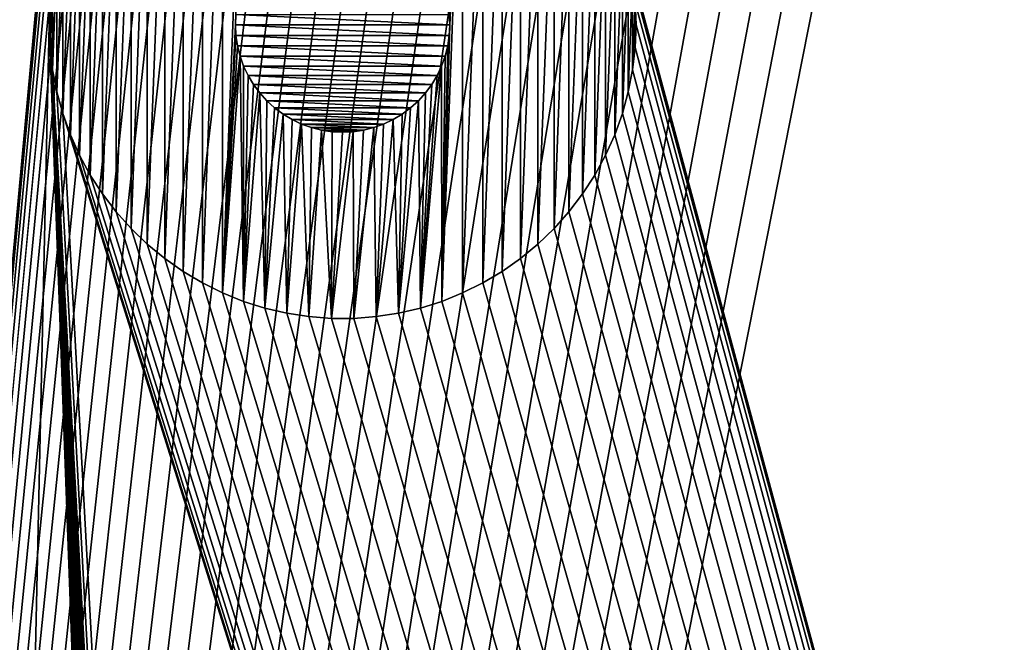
# Model space of a CAD drawing. Extents: x -260 to 260, y -882 to 882.
# Tile 100 of 234: x -240 to -221, y 133 to 145. Entities that reach past the tile are written whole.
import ezdxf

# ---------------------------------------------------------------- set-up
doc = ezdxf.new("R2010")
doc.units = 0
doc.header["$LTSCALE"] = 21.359881
for name, color, linetype in [('1', 7, 'CONTINUOUS'), ('2', 7, 'CONTINUOUS'), ('69', 7, 'CONTINUOUS'), ('74', 7, 'CONTINUOUS'), ('75', 7, 'CONTINUOUS'), ('76', 7, 'CONTINUOUS'), ('77', 7, 'CONTINUOUS')]:
    doc.layers.add(name, color=color, linetype=linetype)

msp = doc.modelspace()

# ---------------------------------------------------------------- linework, layer by layer
at = {"layer": '1', "color": 7, "linetype": 'CONTINUOUS'}
for points in [[(-253.525, 812.5), (-253.525, 0), (-188.763, 696.46), (-253.525, 812.5)], [(253.525, 812.5), (-253.525, 0), (253.525, 0), (253.525, 812.5)], [(-253.525, 0), (253.525, 812.5), (116.582, 650.819), (-253.525, 0)], [(-188.763, 696.46), (-253.525, 0), (-188.985, 693.883), (-188.763, 696.46)], [(-188.985, 693.883), (-253.525, 0), (-189.096, 691.298), (-188.985, 693.883)], [(-189.096, 691.298), (-253.525, 0), (-189.096, 688.712), (-189.096, 691.298)], [(-189.096, 688.712), (-253.525, 0), (-188.985, 686.127), (-189.096, 688.712)], [(-188.985, 686.127), (-253.525, 0), (-188.763, 683.55), (-188.985, 686.127)], [(-188.763, 683.55), (-253.525, 0), (-188.43, 680.985), (-188.763, 683.55)], [(-188.43, 680.985), (-253.525, 0), (-187.987, 678.437), (-188.43, 680.985)], [(-187.987, 678.437), (-253.525, 0), (-187.434, 675.91), (-187.987, 678.437)], [(-187.434, 675.91), (-253.525, 0), (-186.774, 673.409), (-187.434, 675.91)], [(-186.774, 673.409), (-253.525, 0), (-186.006, 670.939), (-186.774, 673.409)], [(-186.006, 670.939), (-253.525, 0), (-185.133, 668.504), (-186.006, 670.939)], [(-185.133, 668.504), (-253.525, 0), (-184.156, 666.109), (-185.133, 668.504)], [(-184.156, 666.109), (-253.525, 0), (-183.077, 663.758), (-184.156, 666.109)], [(-183.077, 663.758), (-253.525, 0), (-181.898, 661.456), (-183.077, 663.758)], [(-181.898, 661.456), (-253.525, 0), (-180.621, 659.206), (-181.898, 661.456)], [(-180.621, 659.206), (-253.525, 0), (-179.248, 657.014), (-180.621, 659.206)], [(-179.248, 657.014), (-253.525, 0), (-177.782, 654.883), (-179.248, 657.014)], [(-177.782, 654.883), (-253.525, 0), (-176.226, 652.816), (-177.782, 654.883)], [(-176.226, 652.816), (-253.525, 0), (-174.582, 650.819), (-176.226, 652.816)], [(-174.582, 650.819), (-253.525, 0), (-172.854, 648.894), (-174.582, 650.819)], [(114.854, 648.894), (-253.525, 0), (116.582, 650.819), (114.854, 648.894)], [(-172.854, 648.894), (-253.525, 0), (-171.045, 647.046), (-172.854, 648.894)], [(113.045, 647.046), (-253.525, 0), (114.854, 648.894), (113.045, 647.046)], [(-171.045, 647.046), (-253.525, 0), (-169.157, 645.277), (-171.045, 647.046)], [(111.157, 645.277), (-253.525, 0), (113.045, 647.046), (111.157, 645.277)], [(-169.157, 645.277), (-253.525, 0), (-167.196, 643.59), (-169.157, 645.277)], [(109.196, 643.59), (-253.525, 0), (111.157, 645.277), (109.196, 643.59)], [(-167.196, 643.59), (-253.525, 0), (-165.164, 641.99), (-167.196, 643.59)], [(107.164, 641.99), (-253.525, 0), (109.196, 643.59), (107.164, 641.99)], [(-165.164, 641.99), (-253.525, 0), (-163.065, 640.479), (-165.164, 641.99)], [(105.065, 640.479), (-253.525, 0), (107.164, 641.99), (105.065, 640.479)], [(-163.065, 640.479), (-253.525, 0), (-160.902, 639.059), (-163.065, 640.479)], [(102.902, 639.059), (-253.525, 0), (105.065, 640.479), (102.902, 639.059)], [(-160.902, 639.059), (-253.525, 0), (-158.681, 637.734), (-160.902, 639.059)], [(100.681, 637.734), (-253.525, 0), (102.902, 639.059), (100.681, 637.734)], [(-158.681, 637.734), (-253.525, 0), (-156.405, 636.505), (-158.681, 637.734)], [(98.405, 636.505), (-253.525, 0), (100.681, 637.734), (98.405, 636.505)], [(-156.405, 636.505), (-253.525, 0), (-154.078, 635.376), (-156.405, 636.505)], [(96.078, 635.376), (-253.525, 0), (98.405, 636.505), (96.078, 635.376)], [(-154.078, 635.376), (-253.525, 0), (-151.704, 634.347), (-154.078, 635.376)], [(93.704, 634.347), (-253.525, 0), (96.078, 635.376), (93.704, 634.347)], [(-151.704, 634.347), (-253.525, 0), (-149.289, 633.422), (-151.704, 634.347)], [(91.289, 633.422), (-253.525, 0), (93.704, 634.347), (91.289, 633.422)], [(-149.289, 633.422), (-253.525, 0), (-146.835, 632.602), (-149.289, 633.422)], [(88.835, 632.602), (-253.525, 0), (91.289, 633.422), (88.835, 632.602)], [(-146.835, 632.602), (-253.525, 0), (-144.349, 631.887), (-146.835, 632.602)], [(86.349, 631.887), (-253.525, 0), (88.835, 632.602), (86.349, 631.887)], [(-144.349, 631.887), (-253.525, 0), (-141.835, 631.281), (-144.349, 631.887)], [(83.835, 631.281), (-253.525, 0), (86.349, 631.887), (83.835, 631.281)], [(-141.835, 631.281), (-253.525, 0), (-139.296, 630.783), (-141.835, 631.281)], [(81.296, 630.783), (-253.525, 0), (83.835, 631.281), (81.296, 630.783)], [(-139.296, 630.783), (-253.525, 0), (-136.739, 630.395), (-139.296, 630.783)], [(78.739, 630.395), (-253.525, 0), (81.296, 630.783), (78.739, 630.395)], [(-136.739, 630.395), (-253.525, 0), (-134.167, 630.117), (-136.739, 630.395)], [(76.167, 630.117), (-253.525, 0), (78.739, 630.395), (76.167, 630.117)], [(-134.167, 630.117), (-253.525, 0), (-131.586, 629.95), (-134.167, 630.117)], [(73.586, 629.95), (-253.525, 0), (76.167, 630.117), (73.586, 629.95)], [(-131.586, 629.95), (-253.525, 0), (-129, 629.895), (-131.586, 629.95)], [(71, 629.895), (-253.525, 0), (73.586, 629.95), (71, 629.895)], [(-129, 629.895), (-253.525, 0), (71, 629.895), (-129, 629.895)]]:
    msp.add_3dface(points, dxfattribs=at)
at = {"layer": '2', "color": 7, "linetype": 'CONTINUOUS'}
for points in [[(-260.487, -812.5, -9), (-260.487, 812.5, -9), (-239.75, 145, -9), (-260.487, -812.5, -9)], [(-239.75, 145, -9), (-260.487, 812.5, -9), (-239.733, 145.44, -9), (-239.75, 145, -9)], [(-156.739, 529, -9), (-156.739, -120, -9), (-228.401, 146.31, -9), (-156.739, 529, -9)], [(-228.401, 146.31, -9), (-156.739, -120, -9), (-228.317, 145.878, -9), (-228.401, 146.31, -9)], [(-228.317, 145.878, -9), (-156.739, -120, -9), (-228.267, 145.44, -9), (-228.317, 145.878, -9)], [(-228.267, 145.44, -9), (-156.739, -120, -9), (-228.25, 145, -9), (-228.267, 145.44, -9)], [(-236.09, 145.206, -9), (-231.9, 145, -9), (-236.1, 145, -9), (-236.09, 145.206, -9)], [(-231.91, 145.206, -9), (-231.9, 145, -9), (-236.09, 145.206, -9), (-231.91, 145.206, -9)], [(-212.474, -600.801, -9), (-260.487, -812.5, -9), (-239.75, 145, -9), (-212.474, -600.801, -9)], [(-212.474, -599.199, -9), (-212.5, -600, -9), (-239.75, 145, -9), (-212.474, -599.199, -9)], [(-212.5, -600, -9), (-212.474, -600.801, -9), (-239.75, 145, -9), (-212.5, -600, -9)], [(-212.397, -598.402, -9), (-212.474, -599.199, -9), (-239.75, 145, -9), (-212.397, -598.402, -9)], [(-239.75, 145, -9), (-239.733, 144.56, -9), (-212.397, -598.402, -9), (-239.75, 145, -9)], [(-236.1, 145, -9), (-231.9, 145, -9), (-231.91, 144.794, -9), (-236.1, 145, -9)], [(-236.09, 144.794, -9), (-236.1, 145, -9), (-231.91, 144.794, -9), (-236.09, 144.794, -9)], [(-228.25, 145, -9), (-156.739, -120, -9), (-228.267, 144.56, -9), (-228.25, 145, -9)], [(-236.06, 144.59, -9), (-236.09, 144.794, -9), (-231.94, 144.59, -9), (-236.06, 144.59, -9)], [(-231.94, 144.59, -9), (-236.09, 144.794, -9), (-231.91, 144.794, -9), (-231.94, 144.59, -9)], [(-212.27, -597.611, -9), (-212.397, -598.402, -9), (-239.733, 144.56, -9), (-212.27, -597.611, -9)], [(-212.091, -596.83, -9), (-212.27, -597.611, -9), (-239.733, 144.56, -9), (-212.091, -596.83, -9)], [(-211.863, -596.061, -9), (-212.091, -596.83, -9), (-239.733, 144.56, -9), (-211.863, -596.061, -9)], [(-211.262, -594.576, -9), (-211.587, -595.309, -9), (-239.733, 144.56, -9), (-211.262, -594.576, -9)], [(-211.587, -595.309, -9), (-211.863, -596.061, -9), (-239.733, 144.56, -9), (-211.587, -595.309, -9)], [(-210.892, -593.866, -9), (-211.262, -594.576, -9), (-239.733, 144.56, -9), (-210.892, -593.866, -9)], [(-210.476, -593.181, -9), (-210.892, -593.866, -9), (-239.733, 144.56, -9), (-210.476, -593.181, -9)], [(-210.018, -592.524, -9), (-210.476, -593.181, -9), (-239.733, 144.56, -9), (-210.018, -592.524, -9)], [(-209.518, -591.897, -9), (-210.018, -592.524, -9), (-239.733, 144.56, -9), (-209.518, -591.897, -9)], [(-208.979, -591.304, -9), (-209.518, -591.897, -9), (-239.733, 144.56, -9), (-208.979, -591.304, -9)], [(-208.404, -590.747, -9), (-208.979, -591.304, -9), (-239.733, 144.56, -9), (-208.404, -590.747, -9)], [(-207.794, -590.227, -9), (-208.404, -590.747, -9), (-239.733, 144.56, -9), (-207.794, -590.227, -9)], [(-207.152, -589.748, -9), (-207.794, -590.227, -9), (-239.733, 144.56, -9), (-207.152, -589.748, -9)], [(-206.48, -589.311, -9), (-207.152, -589.748, -9), (-239.733, 144.56, -9), (-206.48, -589.311, -9)], [(-205.782, -588.918, -9), (-206.48, -589.311, -9), (-239.733, 144.56, -9), (-205.782, -588.918, -9)], [(-205.06, -588.57, -9), (-205.782, -588.918, -9), (-239.733, 144.56, -9), (-205.06, -588.57, -9)], [(-204.317, -588.269, -9), (-205.06, -588.57, -9), (-239.733, 144.56, -9), (-204.317, -588.269, -9)], [(-203.557, -588.017, -9), (-204.317, -588.269, -9), (-239.733, 144.56, -9), (-203.557, -588.017, -9)], [(-202.782, -587.813, -9), (-203.557, -588.017, -9), (-239.733, 144.56, -9), (-202.782, -587.813, -9)], [(-201.995, -587.66, -9), (-202.782, -587.813, -9), (-239.733, 144.56, -9), (-201.995, -587.66, -9)], [(-201.2, -587.558, -9), (-201.995, -587.66, -9), (-239.733, 144.56, -9), (-201.2, -587.558, -9)], [(-200.401, -587.506, -9), (-201.2, -587.558, -9), (-239.733, 144.56, -9), (-200.401, -587.506, -9)], [(-199.599, -587.506, -9), (-200.401, -587.506, -9), (-239.733, 144.56, -9), (-199.599, -587.506, -9)], [(-239.683, 144.122, -9), (-199.599, -587.506, -9), (-239.733, 144.56, -9), (-239.683, 144.122, -9)], [(-236.01, 144.39, -9), (-236.06, 144.59, -9), (-231.99, 144.39, -9), (-236.01, 144.39, -9)], [(-231.99, 144.39, -9), (-236.06, 144.59, -9), (-231.94, 144.59, -9), (-231.99, 144.39, -9)], [(-228.267, 144.56, -9), (-156.739, -120, -9), (-228.317, 144.122, -9), (-228.267, 144.56, -9)], [(-235.94, 144.196, -9), (-236.01, 144.39, -9), (-232.06, 144.196, -9), (-235.94, 144.196, -9)], [(-232.06, 144.196, -9), (-236.01, 144.39, -9), (-231.99, 144.39, -9), (-232.06, 144.196, -9)], [(-235.852, 144.01, -9), (-235.94, 144.196, -9), (-232.148, 144.01, -9), (-235.852, 144.01, -9)], [(-232.148, 144.01, -9), (-235.94, 144.196, -9), (-232.06, 144.196, -9), (-232.148, 144.01, -9)], [(-239.599, 143.69, -9), (-199.599, -587.506, -9), (-239.683, 144.122, -9), (-239.599, 143.69, -9)], [(-235.746, 143.833, -9), (-235.852, 144.01, -9), (-232.254, 143.833, -9), (-235.746, 143.833, -9)], [(-232.254, 143.833, -9), (-235.852, 144.01, -9), (-232.148, 144.01, -9), (-232.254, 143.833, -9)], [(-228.317, 144.122, -9), (-156.739, -120, -9), (-228.401, 143.69, -9), (-228.317, 144.122, -9)], [(-235.623, 143.668, -9), (-235.746, 143.833, -9), (-232.377, 143.668, -9), (-235.623, 143.668, -9)], [(-232.377, 143.668, -9), (-235.746, 143.833, -9), (-232.254, 143.833, -9), (-232.377, 143.668, -9)], [(-239.482, 143.265, -9), (-199.599, -587.506, -9), (-239.599, 143.69, -9), (-239.482, 143.265, -9)], [(-235.485, 143.515, -9), (-235.623, 143.668, -9), (-232.515, 143.515, -9), (-235.485, 143.515, -9)], [(-232.515, 143.515, -9), (-235.623, 143.668, -9), (-232.377, 143.668, -9), (-232.515, 143.515, -9)], [(-228.401, 143.69, -9), (-156.739, -120, -9), (-228.518, 143.265, -9), (-228.401, 143.69, -9)], [(-235.332, 143.377, -9), (-235.485, 143.515, -9), (-232.668, 143.377, -9), (-235.332, 143.377, -9)], [(-232.668, 143.377, -9), (-235.485, 143.515, -9), (-232.515, 143.515, -9), (-232.668, 143.377, -9)], [(-235.167, 143.254, -9), (-235.332, 143.377, -9), (-232.833, 143.254, -9), (-235.167, 143.254, -9)], [(-232.833, 143.254, -9), (-235.332, 143.377, -9), (-232.668, 143.377, -9), (-232.833, 143.254, -9)], [(-156.739, -120, -9), (-199.599, -587.506, -9), (-239.482, 143.265, -9), (-156.739, -120, -9)], [(-239.333, 142.851, -9), (-156.739, -120, -9), (-239.482, 143.265, -9), (-239.333, 142.851, -9)], [(-234.99, 143.148, -9), (-235.167, 143.254, -9), (-233.01, 143.148, -9), (-234.99, 143.148, -9)], [(-233.01, 143.148, -9), (-235.167, 143.254, -9), (-232.833, 143.254, -9), (-233.01, 143.148, -9)], [(-228.518, 143.265, -9), (-156.739, -120, -9), (-228.667, 142.851, -9), (-228.518, 143.265, -9)], [(-234.804, 143.06, -9), (-234.99, 143.148, -9), (-233.196, 143.06, -9), (-234.804, 143.06, -9)], [(-233.196, 143.06, -9), (-234.99, 143.148, -9), (-233.01, 143.148, -9), (-233.196, 143.06, -9)], [(-234.61, 142.99, -9), (-234.804, 143.06, -9), (-233.39, 142.99, -9), (-234.61, 142.99, -9)], [(-233.39, 142.99, -9), (-234.804, 143.06, -9), (-233.196, 143.06, -9), (-233.39, 142.99, -9)], [(-234.41, 142.94, -9), (-234.61, 142.99, -9), (-233.59, 142.94, -9), (-234.41, 142.94, -9)], [(-233.59, 142.94, -9), (-234.61, 142.99, -9), (-233.39, 142.99, -9), (-233.59, 142.94, -9)], [(-239.153, 142.449, -9), (-156.739, -120, -9), (-239.333, 142.851, -9), (-239.153, 142.449, -9)], [(-234.206, 142.91, -9), (-234.41, 142.94, -9), (-233.794, 142.91, -9), (-234.206, 142.91, -9)], [(-233.794, 142.91, -9), (-234.41, 142.94, -9), (-233.59, 142.94, -9), (-233.794, 142.91, -9)], [(-234, 142.9, -9), (-234.206, 142.91, -9), (-233.794, 142.91, -9), (-234, 142.9, -9)], [(-228.667, 142.851, -9), (-156.739, -120, -9), (-228.847, 142.449, -9), (-228.667, 142.851, -9)], [(-238.943, 142.062, -9), (-156.739, -120, -9), (-239.153, 142.449, -9), (-238.943, 142.062, -9)], [(-228.847, 142.449, -9), (-156.739, -120, -9), (-229.057, 142.062, -9), (-228.847, 142.449, -9)], [(-238.703, 141.692, -9), (-156.739, -120, -9), (-238.943, 142.062, -9), (-238.703, 141.692, -9)], [(-229.057, 142.062, -9), (-156.739, -120, -9), (-229.297, 141.692, -9), (-229.057, 142.062, -9)], [(-238.436, 141.342, -9), (-156.739, -120, -9), (-238.703, 141.692, -9), (-238.436, 141.342, -9)], [(-229.297, 141.692, -9), (-156.739, -120, -9), (-229.564, 141.342, -9), (-229.297, 141.692, -9)], [(-238.143, 141.013, -9), (-156.739, -120, -9), (-238.436, 141.342, -9), (-238.143, 141.013, -9)], [(-229.564, 141.342, -9), (-156.739, -120, -9), (-229.857, 141.013, -9), (-229.564, 141.342, -9)], [(-237.826, 140.707, -9), (-156.739, -120, -9), (-238.143, 141.013, -9), (-237.826, 140.707, -9)], [(-229.857, 141.013, -9), (-156.739, -120, -9), (-230.174, 140.707, -9), (-229.857, 141.013, -9)], [(-237.486, 140.427, -9), (-156.739, -120, -9), (-237.826, 140.707, -9), (-237.486, 140.427, -9)], [(-230.174, 140.707, -9), (-156.739, -120, -9), (-230.514, 140.427, -9), (-230.174, 140.707, -9)], [(-237.126, 140.174, -9), (-156.739, -120, -9), (-237.486, 140.427, -9), (-237.126, 140.174, -9)], [(-230.514, 140.427, -9), (-156.739, -120, -9), (-230.874, 140.174, -9), (-230.514, 140.427, -9)], [(-236.747, 139.949, -9), (-156.739, -120, -9), (-237.126, 140.174, -9), (-236.747, 139.949, -9)], [(-230.874, 140.174, -9), (-156.739, -120, -9), (-231.253, 139.949, -9), (-230.874, 140.174, -9)], [(-236.352, 139.753, -9), (-156.739, -120, -9), (-236.747, 139.949, -9), (-236.352, 139.753, -9)], [(-231.253, 139.949, -9), (-156.739, -120, -9), (-231.648, 139.753, -9), (-231.253, 139.949, -9)], [(-235.944, 139.588, -9), (-156.739, -120, -9), (-236.352, 139.753, -9), (-235.944, 139.588, -9)], [(-231.648, 139.753, -9), (-156.739, -120, -9), (-232.056, 139.588, -9), (-231.648, 139.753, -9)], [(-235.524, 139.456, -9), (-156.739, -120, -9), (-235.944, 139.588, -9), (-235.524, 139.456, -9)], [(-232.056, 139.588, -9), (-156.739, -120, -9), (-232.476, 139.456, -9), (-232.056, 139.588, -9)], [(-235.095, 139.355, -9), (-156.739, -120, -9), (-235.524, 139.456, -9), (-235.095, 139.355, -9)], [(-234.659, 139.288, -9), (-156.739, -120, -9), (-235.095, 139.355, -9), (-234.659, 139.288, -9)], [(-232.905, 139.355, -9), (-156.739, -120, -9), (-233.341, 139.288, -9), (-232.905, 139.355, -9)], [(-232.476, 139.456, -9), (-156.739, -120, -9), (-232.905, 139.355, -9), (-232.476, 139.456, -9)], [(-234.22, 139.254, -9), (-156.739, -120, -9), (-234.659, 139.288, -9), (-234.22, 139.254, -9)], [(-233.78, 139.254, -9), (-156.739, -120, -9), (-234.22, 139.254, -9), (-233.78, 139.254, -9)], [(-233.341, 139.288, -9), (-156.739, -120, -9), (-233.78, 139.254, -9), (-233.341, 139.288, -9)]]:
    msp.add_3dface(points, dxfattribs=at)
at = {"layer": '69', "color": 7, "linetype": 'CONTINUOUS'}
for points in [[(-235.944, 150.412, -18.5), (-236.352, 139.753, -18.5), (-236.352, 150.247, -18.5), (-235.944, 150.412, -18.5)], [(-236.352, 139.753, -18.5), (-235.944, 150.412, -18.5), (-236.1, 145, -18.5), (-236.352, 139.753, -18.5)], [(-236.1, 145, -18.5), (-235.944, 150.412, -18.5), (-236.09, 145.206, -18.5), (-236.1, 145, -18.5)], [(-236.352, 139.753, -18.5), (-236.747, 139.949, -18.5), (-236.352, 150.247, -18.5), (-236.352, 139.753, -18.5)], [(-236.352, 150.247, -18.5), (-236.747, 139.949, -18.5), (-236.747, 150.051, -18.5), (-236.352, 150.247, -18.5)], [(-231.648, 139.753, -18.5), (-232.056, 139.588, -18.5), (-231.648, 150.247, -18.5), (-231.648, 139.753, -18.5)], [(-231.648, 150.247, -18.5), (-232.056, 139.588, -18.5), (-231.9, 145, -18.5), (-231.648, 150.247, -18.5)], [(-231.91, 145.206, -18.5), (-231.648, 150.247, -18.5), (-231.9, 145, -18.5), (-231.91, 145.206, -18.5)], [(-231.253, 150.051, -18.5), (-231.648, 139.753, -18.5), (-231.648, 150.247, -18.5), (-231.253, 150.051, -18.5)], [(-236.747, 139.949, -18.5), (-237.126, 140.174, -18.5), (-236.747, 150.051, -18.5), (-236.747, 139.949, -18.5)], [(-236.747, 150.051, -18.5), (-237.126, 140.174, -18.5), (-237.126, 149.826, -18.5), (-236.747, 150.051, -18.5)], [(-231.253, 139.949, -18.5), (-231.648, 139.753, -18.5), (-231.253, 150.051, -18.5), (-231.253, 139.949, -18.5)], [(-230.874, 149.826, -18.5), (-231.253, 139.949, -18.5), (-231.253, 150.051, -18.5), (-230.874, 149.826, -18.5)], [(-237.126, 140.174, -18.5), (-237.486, 140.427, -18.5), (-237.126, 149.826, -18.5), (-237.126, 140.174, -18.5)], [(-237.126, 149.826, -18.5), (-237.486, 140.427, -18.5), (-237.486, 149.573, -18.5), (-237.126, 149.826, -18.5)], [(-230.874, 140.174, -18.5), (-231.253, 139.949, -18.5), (-230.874, 149.826, -18.5), (-230.874, 140.174, -18.5)], [(-230.514, 149.573, -18.5), (-230.874, 140.174, -18.5), (-230.874, 149.826, -18.5), (-230.514, 149.573, -18.5)], [(-237.486, 140.427, -18.5), (-237.826, 140.707, -18.5), (-237.486, 149.573, -18.5), (-237.486, 140.427, -18.5)], [(-237.486, 149.573, -18.5), (-237.826, 140.707, -18.5), (-237.826, 149.293, -18.5), (-237.486, 149.573, -18.5)], [(-230.514, 140.427, -18.5), (-230.874, 140.174, -18.5), (-230.514, 149.573, -18.5), (-230.514, 140.427, -18.5)], [(-230.174, 149.293, -18.5), (-230.514, 140.427, -18.5), (-230.514, 149.573, -18.5), (-230.174, 149.293, -18.5)], [(-237.826, 140.707, -18.5), (-238.143, 141.013, -18.5), (-237.826, 149.293, -18.5), (-237.826, 140.707, -18.5)], [(-237.826, 149.293, -18.5), (-238.143, 141.013, -18.5), (-238.143, 148.987, -18.5), (-237.826, 149.293, -18.5)], [(-230.174, 140.707, -18.5), (-230.514, 140.427, -18.5), (-230.174, 149.293, -18.5), (-230.174, 140.707, -18.5)], [(-229.857, 148.987, -18.5), (-230.174, 140.707, -18.5), (-230.174, 149.293, -18.5), (-229.857, 148.987, -18.5)], [(-238.143, 141.013, -18.5), (-238.436, 141.342, -18.5), (-238.143, 148.987, -18.5), (-238.143, 141.013, -18.5)], [(-238.143, 148.987, -18.5), (-238.436, 141.342, -18.5), (-238.436, 148.658, -18.5), (-238.143, 148.987, -18.5)], [(-229.857, 141.013, -18.5), (-230.174, 140.707, -18.5), (-229.857, 148.987, -18.5), (-229.857, 141.013, -18.5)], [(-229.564, 148.658, -18.5), (-229.857, 141.013, -18.5), (-229.857, 148.987, -18.5), (-229.564, 148.658, -18.5)], [(-238.436, 141.342, -18.5), (-238.703, 141.692, -18.5), (-238.436, 148.658, -18.5), (-238.436, 141.342, -18.5)], [(-238.436, 148.658, -18.5), (-238.703, 141.692, -18.5), (-238.703, 148.308, -18.5), (-238.436, 148.658, -18.5)], [(-229.564, 141.342, -18.5), (-229.857, 141.013, -18.5), (-229.564, 148.658, -18.5), (-229.564, 141.342, -18.5)], [(-229.297, 148.308, -18.5), (-229.564, 141.342, -18.5), (-229.564, 148.658, -18.5), (-229.297, 148.308, -18.5)], [(-238.703, 141.692, -18.5), (-238.943, 142.062, -18.5), (-238.703, 148.308, -18.5), (-238.703, 141.692, -18.5)], [(-238.703, 148.308, -18.5), (-238.943, 142.062, -18.5), (-238.943, 147.938, -18.5), (-238.703, 148.308, -18.5)], [(-229.297, 141.692, -18.5), (-229.564, 141.342, -18.5), (-229.297, 148.308, -18.5), (-229.297, 141.692, -18.5)], [(-229.057, 147.938, -18.5), (-229.297, 141.692, -18.5), (-229.297, 148.308, -18.5), (-229.057, 147.938, -18.5)], [(-238.943, 142.062, -18.5), (-239.153, 142.449, -18.5), (-238.943, 147.938, -18.5), (-238.943, 142.062, -18.5)], [(-238.943, 147.938, -18.5), (-239.153, 142.449, -18.5), (-239.153, 147.551, -18.5), (-238.943, 147.938, -18.5)], [(-229.057, 142.062, -18.5), (-229.297, 141.692, -18.5), (-229.057, 147.938, -18.5), (-229.057, 142.062, -18.5)], [(-228.847, 147.551, -18.5), (-229.057, 142.062, -18.5), (-229.057, 147.938, -18.5), (-228.847, 147.551, -18.5)], [(-239.153, 142.449, -18.5), (-239.333, 142.851, -18.5), (-239.153, 147.551, -18.5), (-239.153, 142.449, -18.5)], [(-239.153, 147.551, -18.5), (-239.333, 142.851, -18.5), (-239.333, 147.149, -18.5), (-239.153, 147.551, -18.5)], [(-228.847, 142.449, -18.5), (-229.057, 142.062, -18.5), (-228.847, 147.551, -18.5), (-228.847, 142.449, -18.5)], [(-228.667, 147.149, -18.5), (-228.847, 142.449, -18.5), (-228.847, 147.551, -18.5), (-228.667, 147.149, -18.5)], [(-239.333, 142.851, -18.5), (-239.482, 143.265, -18.5), (-239.333, 147.149, -18.5), (-239.333, 142.851, -18.5)], [(-239.333, 147.149, -18.5), (-239.482, 143.265, -18.5), (-239.482, 146.735, -18.5), (-239.333, 147.149, -18.5)], [(-228.667, 142.851, -18.5), (-228.847, 142.449, -18.5), (-228.667, 147.149, -18.5), (-228.667, 142.851, -18.5)], [(-228.518, 146.735, -18.5), (-228.667, 142.851, -18.5), (-228.667, 147.149, -18.5), (-228.518, 146.735, -18.5)], [(-239.482, 143.265, -18.5), (-239.599, 143.69, -18.5), (-239.482, 146.735, -18.5), (-239.482, 143.265, -18.5)], [(-239.482, 146.735, -18.5), (-239.599, 143.69, -18.5), (-239.599, 146.31, -18.5), (-239.482, 146.735, -18.5)], [(-228.518, 143.265, -18.5), (-228.667, 142.851, -18.5), (-228.518, 146.735, -18.5), (-228.518, 143.265, -18.5)], [(-228.401, 146.31, -18.5), (-228.518, 143.265, -18.5), (-228.518, 146.735, -18.5), (-228.401, 146.31, -18.5)], [(-239.599, 143.69, -18.5), (-239.683, 144.122, -18.5), (-239.599, 146.31, -18.5), (-239.599, 143.69, -18.5)], [(-239.599, 146.31, -18.5), (-239.683, 144.122, -18.5), (-239.683, 145.878, -18.5), (-239.599, 146.31, -18.5)], [(-228.401, 143.69, -18.5), (-228.518, 143.265, -18.5), (-228.401, 146.31, -18.5), (-228.401, 143.69, -18.5)], [(-228.317, 145.878, -18.5), (-228.401, 143.69, -18.5), (-228.401, 146.31, -18.5), (-228.317, 145.878, -18.5)], [(-239.683, 144.122, -18.5), (-239.733, 144.56, -18.5), (-239.683, 145.878, -18.5), (-239.683, 144.122, -18.5)], [(-239.683, 145.878, -18.5), (-239.733, 144.56, -18.5), (-239.733, 145.44, -18.5), (-239.683, 145.878, -18.5)], [(-228.317, 144.122, -18.5), (-228.401, 143.69, -18.5), (-228.317, 145.878, -18.5), (-228.317, 144.122, -18.5)], [(-228.267, 145.44, -18.5), (-228.317, 144.122, -18.5), (-228.317, 145.878, -18.5), (-228.267, 145.44, -18.5)], [(-239.733, 144.56, -18.5), (-239.75, 145, -18.5), (-239.733, 145.44, -18.5), (-239.733, 144.56, -18.5)], [(-228.267, 144.56, -18.5), (-228.317, 144.122, -18.5), (-228.267, 145.44, -18.5), (-228.267, 144.56, -18.5)], [(-228.25, 145, -18.5), (-228.267, 144.56, -18.5), (-228.267, 145.44, -18.5), (-228.25, 145, -18.5)], [(-236.352, 139.753, -18.5), (-236.1, 145, -18.5), (-236.09, 144.794, -18.5), (-236.352, 139.753, -18.5)], [(-231.9, 145, -18.5), (-232.056, 139.588, -18.5), (-231.91, 144.794, -18.5), (-231.9, 145, -18.5)], [(-236.06, 144.59, -18.5), (-236.352, 139.753, -18.5), (-236.09, 144.794, -18.5), (-236.06, 144.59, -18.5)], [(-231.91, 144.794, -18.5), (-232.056, 139.588, -18.5), (-231.94, 144.59, -18.5), (-231.91, 144.794, -18.5)], [(-236.01, 144.39, -18.5), (-236.352, 139.753, -18.5), (-236.06, 144.59, -18.5), (-236.01, 144.39, -18.5)], [(-231.94, 144.59, -18.5), (-232.056, 139.588, -18.5), (-231.99, 144.39, -18.5), (-231.94, 144.59, -18.5)], [(-235.944, 139.588, -18.5), (-236.352, 139.753, -18.5), (-236.01, 144.39, -18.5), (-235.944, 139.588, -18.5)], [(-235.94, 144.196, -18.5), (-235.944, 139.588, -18.5), (-236.01, 144.39, -18.5), (-235.94, 144.196, -18.5)], [(-231.99, 144.39, -18.5), (-232.056, 139.588, -18.5), (-232.06, 144.196, -18.5), (-231.99, 144.39, -18.5)], [(-235.852, 144.01, -18.5), (-235.944, 139.588, -18.5), (-235.94, 144.196, -18.5), (-235.852, 144.01, -18.5)], [(-232.056, 139.588, -18.5), (-232.476, 139.456, -18.5), (-232.06, 144.196, -18.5), (-232.056, 139.588, -18.5)], [(-232.06, 144.196, -18.5), (-232.476, 139.456, -18.5), (-232.148, 144.01, -18.5), (-232.06, 144.196, -18.5)], [(-235.746, 143.833, -18.5), (-235.944, 139.588, -18.5), (-235.852, 144.01, -18.5), (-235.746, 143.833, -18.5)], [(-232.148, 144.01, -18.5), (-232.476, 139.456, -18.5), (-232.254, 143.833, -18.5), (-232.148, 144.01, -18.5)], [(-235.623, 143.668, -18.5), (-235.944, 139.588, -18.5), (-235.746, 143.833, -18.5), (-235.623, 143.668, -18.5)], [(-232.254, 143.833, -18.5), (-232.476, 139.456, -18.5), (-232.377, 143.668, -18.5), (-232.254, 143.833, -18.5)], [(-235.524, 139.456, -18.5), (-235.944, 139.588, -18.5), (-235.623, 143.668, -18.5), (-235.524, 139.456, -18.5)], [(-235.485, 143.515, -18.5), (-235.524, 139.456, -18.5), (-235.623, 143.668, -18.5), (-235.485, 143.515, -18.5)], [(-232.377, 143.668, -18.5), (-232.476, 139.456, -18.5), (-232.515, 143.515, -18.5), (-232.377, 143.668, -18.5)], [(-235.332, 143.377, -18.5), (-235.524, 139.456, -18.5), (-235.485, 143.515, -18.5), (-235.332, 143.377, -18.5)], [(-235.167, 143.254, -18.5), (-235.524, 139.456, -18.5), (-235.332, 143.377, -18.5), (-235.167, 143.254, -18.5)], [(-232.476, 139.456, -18.5), (-232.905, 139.355, -18.5), (-232.515, 143.515, -18.5), (-232.476, 139.456, -18.5)], [(-232.515, 143.515, -18.5), (-232.905, 139.355, -18.5), (-232.668, 143.377, -18.5), (-232.515, 143.515, -18.5)], [(-232.668, 143.377, -18.5), (-232.905, 139.355, -18.5), (-232.833, 143.254, -18.5), (-232.668, 143.377, -18.5)], [(-235.095, 139.355, -18.5), (-235.524, 139.456, -18.5), (-235.167, 143.254, -18.5), (-235.095, 139.355, -18.5)], [(-234.99, 143.148, -18.5), (-235.095, 139.355, -18.5), (-235.167, 143.254, -18.5), (-234.99, 143.148, -18.5)], [(-232.833, 143.254, -18.5), (-232.905, 139.355, -18.5), (-233.01, 143.148, -18.5), (-232.833, 143.254, -18.5)], [(-234.804, 143.06, -18.5), (-235.095, 139.355, -18.5), (-234.99, 143.148, -18.5), (-234.804, 143.06, -18.5)], [(-234.659, 139.288, -18.5), (-235.095, 139.355, -18.5), (-234.804, 143.06, -18.5), (-234.659, 139.288, -18.5)], [(-234.61, 142.99, -18.5), (-234.659, 139.288, -18.5), (-234.804, 143.06, -18.5), (-234.61, 142.99, -18.5)], [(-234.41, 142.94, -18.5), (-234.659, 139.288, -18.5), (-234.61, 142.99, -18.5), (-234.41, 142.94, -18.5)], [(-233.341, 139.288, -18.5), (-233.78, 139.254, -18.5), (-233.39, 142.99, -18.5), (-233.341, 139.288, -18.5)], [(-233.39, 142.99, -18.5), (-233.78, 139.254, -18.5), (-233.59, 142.94, -18.5), (-233.39, 142.99, -18.5)], [(-233.196, 143.06, -18.5), (-233.341, 139.288, -18.5), (-233.39, 142.99, -18.5), (-233.196, 143.06, -18.5)], [(-232.905, 139.355, -18.5), (-233.341, 139.288, -18.5), (-233.01, 143.148, -18.5), (-232.905, 139.355, -18.5)], [(-233.01, 143.148, -18.5), (-233.341, 139.288, -18.5), (-233.196, 143.06, -18.5), (-233.01, 143.148, -18.5)], [(-234.22, 139.254, -18.5), (-234.659, 139.288, -18.5), (-234.41, 142.94, -18.5), (-234.22, 139.254, -18.5)], [(-234.206, 142.91, -18.5), (-234.22, 139.254, -18.5), (-234.41, 142.94, -18.5), (-234.206, 142.91, -18.5)], [(-233.78, 139.254, -18.5), (-234.22, 139.254, -18.5), (-233.794, 142.91, -18.5), (-233.78, 139.254, -18.5)], [(-233.794, 142.91, -18.5), (-234.22, 139.254, -18.5), (-234, 142.9, -18.5), (-233.794, 142.91, -18.5)], [(-234, 142.9, -18.5), (-234.22, 139.254, -18.5), (-234.206, 142.91, -18.5), (-234, 142.9, -18.5)], [(-233.59, 142.94, -18.5), (-233.78, 139.254, -18.5), (-233.794, 142.91, -18.5), (-233.59, 142.94, -18.5)]]:
    msp.add_3dface(points, dxfattribs=at)
at = {"layer": '74', "color": 7, "linetype": 'CONTINUOUS'}
for points in [[(-239.75, 145, -9), (-239.733, 145.44, -9), (-239.75, 145, -18.5), (-239.75, 145, -9)], [(-239.75, 145, -18.5), (-239.733, 145.44, -9), (-239.733, 145.44, -18.5), (-239.75, 145, -18.5)], [(-228.267, 145.44, -9), (-228.25, 145, -9), (-228.267, 145.44, -18.5), (-228.267, 145.44, -9)], [(-228.25, 145, -9), (-228.25, 145, -18.5), (-228.267, 145.44, -18.5), (-228.25, 145, -9)]]:
    msp.add_3dface(points, dxfattribs=at)
at = {"layer": '75', "color": 7, "linetype": 'CONTINUOUS'}
for points in [[(-239.733, 144.56, -9), (-239.75, 145, -9), (-239.733, 144.56, -18.5), (-239.733, 144.56, -9)], [(-239.75, 145, -9), (-239.75, 145, -18.5), (-239.733, 144.56, -18.5), (-239.75, 145, -9)], [(-228.25, 145, -9), (-228.267, 144.56, -9), (-228.25, 145, -18.5), (-228.25, 145, -9)], [(-228.267, 144.56, -9), (-228.267, 144.56, -18.5), (-228.25, 145, -18.5), (-228.267, 144.56, -9)], [(-239.683, 144.122, -9), (-239.733, 144.56, -9), (-239.683, 144.122, -18.5), (-239.683, 144.122, -9)], [(-239.733, 144.56, -9), (-239.733, 144.56, -18.5), (-239.683, 144.122, -18.5), (-239.733, 144.56, -9)], [(-228.267, 144.56, -9), (-228.317, 144.122, -9), (-228.267, 144.56, -18.5), (-228.267, 144.56, -9)], [(-228.317, 144.122, -9), (-228.317, 144.122, -18.5), (-228.267, 144.56, -18.5), (-228.317, 144.122, -9)], [(-239.599, 143.69, -9), (-239.683, 144.122, -9), (-239.599, 143.69, -18.5), (-239.599, 143.69, -9)], [(-239.683, 144.122, -9), (-239.683, 144.122, -18.5), (-239.599, 143.69, -18.5), (-239.683, 144.122, -9)], [(-228.317, 144.122, -9), (-228.401, 143.69, -9), (-228.317, 144.122, -18.5), (-228.317, 144.122, -9)], [(-228.401, 143.69, -9), (-228.401, 143.69, -18.5), (-228.317, 144.122, -18.5), (-228.401, 143.69, -9)], [(-239.482, 143.265, -9), (-239.599, 143.69, -9), (-239.482, 143.265, -18.5), (-239.482, 143.265, -9)], [(-239.599, 143.69, -9), (-239.599, 143.69, -18.5), (-239.482, 143.265, -18.5), (-239.599, 143.69, -9)], [(-228.401, 143.69, -9), (-228.518, 143.265, -9), (-228.401, 143.69, -18.5), (-228.401, 143.69, -9)], [(-228.518, 143.265, -9), (-228.518, 143.265, -18.5), (-228.401, 143.69, -18.5), (-228.518, 143.265, -9)], [(-239.333, 142.851, -9), (-239.482, 143.265, -9), (-239.333, 142.851, -18.5), (-239.333, 142.851, -9)], [(-239.482, 143.265, -9), (-239.482, 143.265, -18.5), (-239.333, 142.851, -18.5), (-239.482, 143.265, -9)], [(-228.518, 143.265, -9), (-228.667, 142.851, -9), (-228.518, 143.265, -18.5), (-228.518, 143.265, -9)], [(-228.667, 142.851, -9), (-228.667, 142.851, -18.5), (-228.518, 143.265, -18.5), (-228.667, 142.851, -9)], [(-239.153, 142.449, -9), (-239.333, 142.851, -9), (-239.153, 142.449, -18.5), (-239.153, 142.449, -9)], [(-239.333, 142.851, -9), (-239.333, 142.851, -18.5), (-239.153, 142.449, -18.5), (-239.333, 142.851, -9)], [(-228.667, 142.851, -9), (-228.847, 142.449, -9), (-228.667, 142.851, -18.5), (-228.667, 142.851, -9)], [(-228.847, 142.449, -9), (-228.847, 142.449, -18.5), (-228.667, 142.851, -18.5), (-228.847, 142.449, -9)], [(-238.943, 142.062, -9), (-239.153, 142.449, -9), (-238.943, 142.062, -18.5), (-238.943, 142.062, -9)], [(-239.153, 142.449, -9), (-239.153, 142.449, -18.5), (-238.943, 142.062, -18.5), (-239.153, 142.449, -9)], [(-228.847, 142.449, -9), (-229.057, 142.062, -9), (-228.847, 142.449, -18.5), (-228.847, 142.449, -9)], [(-229.057, 142.062, -9), (-229.057, 142.062, -18.5), (-228.847, 142.449, -18.5), (-229.057, 142.062, -9)], [(-238.703, 141.692, -9), (-238.943, 142.062, -9), (-238.703, 141.692, -18.5), (-238.703, 141.692, -9)], [(-238.943, 142.062, -9), (-238.943, 142.062, -18.5), (-238.703, 141.692, -18.5), (-238.943, 142.062, -9)], [(-229.057, 142.062, -9), (-229.297, 141.692, -9), (-229.057, 142.062, -18.5), (-229.057, 142.062, -9)], [(-229.297, 141.692, -9), (-229.297, 141.692, -18.5), (-229.057, 142.062, -18.5), (-229.297, 141.692, -9)], [(-238.436, 141.342, -9), (-238.703, 141.692, -9), (-238.436, 141.342, -18.5), (-238.436, 141.342, -9)], [(-238.703, 141.692, -9), (-238.703, 141.692, -18.5), (-238.436, 141.342, -18.5), (-238.703, 141.692, -9)], [(-229.297, 141.692, -9), (-229.564, 141.342, -9), (-229.297, 141.692, -18.5), (-229.297, 141.692, -9)], [(-229.564, 141.342, -9), (-229.564, 141.342, -18.5), (-229.297, 141.692, -18.5), (-229.564, 141.342, -9)], [(-238.143, 141.013, -9), (-238.436, 141.342, -9), (-238.143, 141.013, -18.5), (-238.143, 141.013, -9)], [(-238.436, 141.342, -9), (-238.436, 141.342, -18.5), (-238.143, 141.013, -18.5), (-238.436, 141.342, -9)], [(-229.564, 141.342, -9), (-229.857, 141.013, -9), (-229.564, 141.342, -18.5), (-229.564, 141.342, -9)], [(-229.857, 141.013, -9), (-229.857, 141.013, -18.5), (-229.564, 141.342, -18.5), (-229.857, 141.013, -9)], [(-237.826, 140.707, -9), (-238.143, 141.013, -9), (-237.826, 140.707, -18.5), (-237.826, 140.707, -9)], [(-238.143, 141.013, -9), (-238.143, 141.013, -18.5), (-237.826, 140.707, -18.5), (-238.143, 141.013, -9)], [(-229.857, 141.013, -9), (-230.174, 140.707, -9), (-229.857, 141.013, -18.5), (-229.857, 141.013, -9)], [(-230.174, 140.707, -9), (-230.174, 140.707, -18.5), (-229.857, 141.013, -18.5), (-230.174, 140.707, -9)], [(-237.486, 140.427, -9), (-237.826, 140.707, -9), (-237.486, 140.427, -18.5), (-237.486, 140.427, -9)], [(-237.826, 140.707, -9), (-237.826, 140.707, -18.5), (-237.486, 140.427, -18.5), (-237.826, 140.707, -9)], [(-230.174, 140.707, -9), (-230.514, 140.427, -9), (-230.174, 140.707, -18.5), (-230.174, 140.707, -9)], [(-230.514, 140.427, -9), (-230.514, 140.427, -18.5), (-230.174, 140.707, -18.5), (-230.514, 140.427, -9)], [(-237.126, 140.174, -9), (-237.486, 140.427, -9), (-237.126, 140.174, -18.5), (-237.126, 140.174, -9)], [(-237.486, 140.427, -9), (-237.486, 140.427, -18.5), (-237.126, 140.174, -18.5), (-237.486, 140.427, -9)], [(-230.514, 140.427, -9), (-230.874, 140.174, -9), (-230.514, 140.427, -18.5), (-230.514, 140.427, -9)], [(-230.874, 140.174, -9), (-230.874, 140.174, -18.5), (-230.514, 140.427, -18.5), (-230.874, 140.174, -9)], [(-236.747, 139.949, -9), (-237.126, 140.174, -9), (-236.747, 139.949, -18.5), (-236.747, 139.949, -9)], [(-237.126, 140.174, -9), (-237.126, 140.174, -18.5), (-236.747, 139.949, -18.5), (-237.126, 140.174, -9)], [(-230.874, 140.174, -9), (-231.253, 139.949, -9), (-230.874, 140.174, -18.5), (-230.874, 140.174, -9)], [(-231.253, 139.949, -9), (-231.253, 139.949, -18.5), (-230.874, 140.174, -18.5), (-231.253, 139.949, -9)], [(-236.352, 139.753, -9), (-236.747, 139.949, -9), (-236.352, 139.753, -18.5), (-236.352, 139.753, -9)], [(-236.747, 139.949, -9), (-236.747, 139.949, -18.5), (-236.352, 139.753, -18.5), (-236.747, 139.949, -9)], [(-231.253, 139.949, -9), (-231.648, 139.753, -9), (-231.253, 139.949, -18.5), (-231.253, 139.949, -9)], [(-231.648, 139.753, -9), (-231.648, 139.753, -18.5), (-231.253, 139.949, -18.5), (-231.648, 139.753, -9)], [(-235.944, 139.588, -9), (-236.352, 139.753, -9), (-235.944, 139.588, -18.5), (-235.944, 139.588, -9)], [(-236.352, 139.753, -9), (-236.352, 139.753, -18.5), (-235.944, 139.588, -18.5), (-236.352, 139.753, -9)], [(-231.648, 139.753, -9), (-232.056, 139.588, -9), (-231.648, 139.753, -18.5), (-231.648, 139.753, -9)], [(-232.056, 139.588, -9), (-232.056, 139.588, -18.5), (-231.648, 139.753, -18.5), (-232.056, 139.588, -9)], [(-235.524, 139.456, -9), (-235.944, 139.588, -9), (-235.524, 139.456, -18.5), (-235.524, 139.456, -9)], [(-235.944, 139.588, -9), (-235.944, 139.588, -18.5), (-235.524, 139.456, -18.5), (-235.944, 139.588, -9)], [(-232.056, 139.588, -9), (-232.476, 139.456, -9), (-232.056, 139.588, -18.5), (-232.056, 139.588, -9)], [(-232.476, 139.456, -9), (-232.476, 139.456, -18.5), (-232.056, 139.588, -18.5), (-232.476, 139.456, -9)], [(-235.095, 139.355, -9), (-235.524, 139.456, -9), (-235.095, 139.355, -18.5), (-235.095, 139.355, -9)], [(-235.524, 139.456, -9), (-235.524, 139.456, -18.5), (-235.095, 139.355, -18.5), (-235.524, 139.456, -9)], [(-234.659, 139.288, -9), (-235.095, 139.355, -9), (-234.659, 139.288, -18.5), (-234.659, 139.288, -9)], [(-235.095, 139.355, -9), (-235.095, 139.355, -18.5), (-234.659, 139.288, -18.5), (-235.095, 139.355, -9)], [(-232.905, 139.355, -9), (-233.341, 139.288, -9), (-232.905, 139.355, -18.5), (-232.905, 139.355, -9)], [(-233.341, 139.288, -9), (-233.341, 139.288, -18.5), (-232.905, 139.355, -18.5), (-233.341, 139.288, -9)], [(-232.476, 139.456, -9), (-232.905, 139.355, -9), (-232.476, 139.456, -18.5), (-232.476, 139.456, -9)], [(-232.905, 139.355, -9), (-232.905, 139.355, -18.5), (-232.476, 139.456, -18.5), (-232.905, 139.355, -9)], [(-234.22, 139.254, -9), (-234.659, 139.288, -9), (-234.22, 139.254, -18.5), (-234.22, 139.254, -9)], [(-234.659, 139.288, -9), (-234.659, 139.288, -18.5), (-234.22, 139.254, -18.5), (-234.659, 139.288, -9)], [(-233.78, 139.254, -9), (-234.22, 139.254, -9), (-233.78, 139.254, -18.5), (-233.78, 139.254, -9)], [(-234.22, 139.254, -9), (-234.22, 139.254, -18.5), (-233.78, 139.254, -18.5), (-234.22, 139.254, -9)], [(-233.341, 139.288, -9), (-233.78, 139.254, -9), (-233.341, 139.288, -18.5), (-233.341, 139.288, -9)], [(-233.78, 139.254, -9), (-233.78, 139.254, -18.5), (-233.341, 139.288, -18.5), (-233.78, 139.254, -9)]]:
    msp.add_3dface(points, dxfattribs=at)
at = {"layer": '76', "color": 7, "linetype": 'CONTINUOUS'}
for points in [[(-236.1, 145, -9), (-236.09, 144.794, -9), (-236.1, 145, -18.5), (-236.1, 145, -9)], [(-236.1, 145, -18.5), (-236.09, 144.794, -9), (-236.09, 144.794, -18.5), (-236.1, 145, -18.5)], [(-231.91, 144.794, -9), (-231.9, 145, -9), (-231.91, 144.794, -18.5), (-231.91, 144.794, -9)], [(-231.9, 145, -9), (-231.9, 145, -18.5), (-231.91, 144.794, -18.5), (-231.9, 145, -9)], [(-236.09, 144.794, -9), (-236.06, 144.59, -9), (-236.09, 144.794, -18.5), (-236.09, 144.794, -9)], [(-236.06, 144.59, -9), (-236.06, 144.59, -18.5), (-236.09, 144.794, -18.5), (-236.06, 144.59, -9)], [(-231.94, 144.59, -9), (-231.91, 144.794, -9), (-231.94, 144.59, -18.5), (-231.94, 144.59, -9)], [(-231.91, 144.794, -9), (-231.91, 144.794, -18.5), (-231.94, 144.59, -18.5), (-231.91, 144.794, -9)], [(-236.06, 144.59, -9), (-236.01, 144.39, -9), (-236.06, 144.59, -18.5), (-236.06, 144.59, -9)], [(-236.01, 144.39, -9), (-236.01, 144.39, -18.5), (-236.06, 144.59, -18.5), (-236.01, 144.39, -9)], [(-231.99, 144.39, -9), (-231.94, 144.59, -9), (-231.99, 144.39, -18.5), (-231.99, 144.39, -9)], [(-231.94, 144.59, -9), (-231.94, 144.59, -18.5), (-231.99, 144.39, -18.5), (-231.94, 144.59, -9)], [(-236.01, 144.39, -9), (-235.94, 144.196, -9), (-236.01, 144.39, -18.5), (-236.01, 144.39, -9)], [(-235.94, 144.196, -9), (-235.94, 144.196, -18.5), (-236.01, 144.39, -18.5), (-235.94, 144.196, -9)], [(-232.06, 144.196, -9), (-231.99, 144.39, -9), (-232.06, 144.196, -18.5), (-232.06, 144.196, -9)], [(-231.99, 144.39, -9), (-231.99, 144.39, -18.5), (-232.06, 144.196, -18.5), (-231.99, 144.39, -9)], [(-235.94, 144.196, -9), (-235.852, 144.01, -9), (-235.94, 144.196, -18.5), (-235.94, 144.196, -9)], [(-235.852, 144.01, -9), (-235.852, 144.01, -18.5), (-235.94, 144.196, -18.5), (-235.852, 144.01, -9)], [(-232.148, 144.01, -9), (-232.06, 144.196, -9), (-232.148, 144.01, -18.5), (-232.148, 144.01, -9)], [(-232.06, 144.196, -9), (-232.06, 144.196, -18.5), (-232.148, 144.01, -18.5), (-232.06, 144.196, -9)], [(-235.852, 144.01, -9), (-235.746, 143.833, -9), (-235.852, 144.01, -18.5), (-235.852, 144.01, -9)], [(-235.746, 143.833, -9), (-235.746, 143.833, -18.5), (-235.852, 144.01, -18.5), (-235.746, 143.833, -9)], [(-232.254, 143.833, -9), (-232.148, 144.01, -9), (-232.254, 143.833, -18.5), (-232.254, 143.833, -9)], [(-232.148, 144.01, -9), (-232.148, 144.01, -18.5), (-232.254, 143.833, -18.5), (-232.148, 144.01, -9)], [(-235.746, 143.833, -9), (-235.623, 143.668, -9), (-235.746, 143.833, -18.5), (-235.746, 143.833, -9)], [(-235.623, 143.668, -9), (-235.623, 143.668, -18.5), (-235.746, 143.833, -18.5), (-235.623, 143.668, -9)], [(-232.377, 143.668, -9), (-232.254, 143.833, -9), (-232.377, 143.668, -18.5), (-232.377, 143.668, -9)], [(-232.254, 143.833, -9), (-232.254, 143.833, -18.5), (-232.377, 143.668, -18.5), (-232.254, 143.833, -9)], [(-235.623, 143.668, -9), (-235.485, 143.515, -9), (-235.623, 143.668, -18.5), (-235.623, 143.668, -9)], [(-235.485, 143.515, -9), (-235.485, 143.515, -18.5), (-235.623, 143.668, -18.5), (-235.485, 143.515, -9)], [(-232.515, 143.515, -9), (-232.377, 143.668, -9), (-232.515, 143.515, -18.5), (-232.515, 143.515, -9)], [(-232.377, 143.668, -9), (-232.377, 143.668, -18.5), (-232.515, 143.515, -18.5), (-232.377, 143.668, -9)], [(-235.485, 143.515, -9), (-235.332, 143.377, -9), (-235.485, 143.515, -18.5), (-235.485, 143.515, -9)], [(-235.332, 143.377, -9), (-235.332, 143.377, -18.5), (-235.485, 143.515, -18.5), (-235.332, 143.377, -9)], [(-235.332, 143.377, -9), (-235.167, 143.254, -9), (-235.332, 143.377, -18.5), (-235.332, 143.377, -9)], [(-235.167, 143.254, -9), (-235.167, 143.254, -18.5), (-235.332, 143.377, -18.5), (-235.167, 143.254, -9)], [(-232.833, 143.254, -9), (-232.668, 143.377, -9), (-232.833, 143.254, -18.5), (-232.833, 143.254, -9)], [(-232.668, 143.377, -9), (-232.668, 143.377, -18.5), (-232.833, 143.254, -18.5), (-232.668, 143.377, -9)], [(-232.668, 143.377, -9), (-232.515, 143.515, -9), (-232.668, 143.377, -18.5), (-232.668, 143.377, -9)], [(-232.515, 143.515, -9), (-232.515, 143.515, -18.5), (-232.668, 143.377, -18.5), (-232.515, 143.515, -9)], [(-235.167, 143.254, -9), (-234.99, 143.148, -9), (-235.167, 143.254, -18.5), (-235.167, 143.254, -9)], [(-234.99, 143.148, -9), (-234.99, 143.148, -18.5), (-235.167, 143.254, -18.5), (-234.99, 143.148, -9)], [(-233.01, 143.148, -9), (-232.833, 143.254, -9), (-233.01, 143.148, -18.5), (-233.01, 143.148, -9)], [(-232.833, 143.254, -9), (-232.833, 143.254, -18.5), (-233.01, 143.148, -18.5), (-232.833, 143.254, -9)], [(-234.99, 143.148, -9), (-234.804, 143.06, -9), (-234.99, 143.148, -18.5), (-234.99, 143.148, -9)], [(-234.804, 143.06, -9), (-234.804, 143.06, -18.5), (-234.99, 143.148, -18.5), (-234.804, 143.06, -9)], [(-234.804, 143.06, -9), (-234.61, 142.99, -9), (-234.804, 143.06, -18.5), (-234.804, 143.06, -9)], [(-234.61, 142.99, -9), (-234.61, 142.99, -18.5), (-234.804, 143.06, -18.5), (-234.61, 142.99, -9)], [(-234.61, 142.99, -9), (-234.41, 142.94, -9), (-234.61, 142.99, -18.5), (-234.61, 142.99, -9)], [(-234.41, 142.94, -9), (-234.41, 142.94, -18.5), (-234.61, 142.99, -18.5), (-234.41, 142.94, -9)], [(-233.59, 142.94, -9), (-233.39, 142.99, -9), (-233.59, 142.94, -18.5), (-233.59, 142.94, -9)], [(-233.39, 142.99, -9), (-233.39, 142.99, -18.5), (-233.59, 142.94, -18.5), (-233.39, 142.99, -9)], [(-233.39, 142.99, -9), (-233.196, 143.06, -9), (-233.39, 142.99, -18.5), (-233.39, 142.99, -9)], [(-233.196, 143.06, -9), (-233.196, 143.06, -18.5), (-233.39, 142.99, -18.5), (-233.196, 143.06, -9)], [(-233.196, 143.06, -9), (-233.01, 143.148, -9), (-233.196, 143.06, -18.5), (-233.196, 143.06, -9)], [(-233.01, 143.148, -9), (-233.01, 143.148, -18.5), (-233.196, 143.06, -18.5), (-233.01, 143.148, -9)], [(-234.41, 142.94, -9), (-234.206, 142.91, -9), (-234.41, 142.94, -18.5), (-234.41, 142.94, -9)], [(-234.206, 142.91, -9), (-234.206, 142.91, -18.5), (-234.41, 142.94, -18.5), (-234.206, 142.91, -9)], [(-234.206, 142.91, -9), (-234, 142.9, -9), (-234.206, 142.91, -18.5), (-234.206, 142.91, -9)], [(-234, 142.9, -9), (-234, 142.9, -18.5), (-234.206, 142.91, -18.5), (-234, 142.9, -9)], [(-234, 142.9, -9), (-233.794, 142.91, -9), (-234, 142.9, -18.5), (-234, 142.9, -9)], [(-233.794, 142.91, -9), (-233.794, 142.91, -18.5), (-234, 142.9, -18.5), (-233.794, 142.91, -9)], [(-233.794, 142.91, -9), (-233.59, 142.94, -9), (-233.794, 142.91, -18.5), (-233.794, 142.91, -9)], [(-233.59, 142.94, -9), (-233.59, 142.94, -18.5), (-233.794, 142.91, -18.5), (-233.59, 142.94, -9)]]:
    msp.add_3dface(points, dxfattribs=at)
at = {"layer": '77', "color": 7, "linetype": 'CONTINUOUS'}
for points in [[(-236.09, 145.206, -9), (-236.1, 145, -9), (-236.09, 145.206, -18.5), (-236.09, 145.206, -9)], [(-236.1, 145, -9), (-236.1, 145, -18.5), (-236.09, 145.206, -18.5), (-236.1, 145, -9)], [(-231.9, 145, -9), (-231.91, 145.206, -9), (-231.9, 145, -18.5), (-231.9, 145, -9)], [(-231.91, 145.206, -9), (-231.91, 145.206, -18.5), (-231.9, 145, -18.5), (-231.91, 145.206, -9)]]:
    msp.add_3dface(points, dxfattribs=at)

doc.saveas('drawing.dxf')
